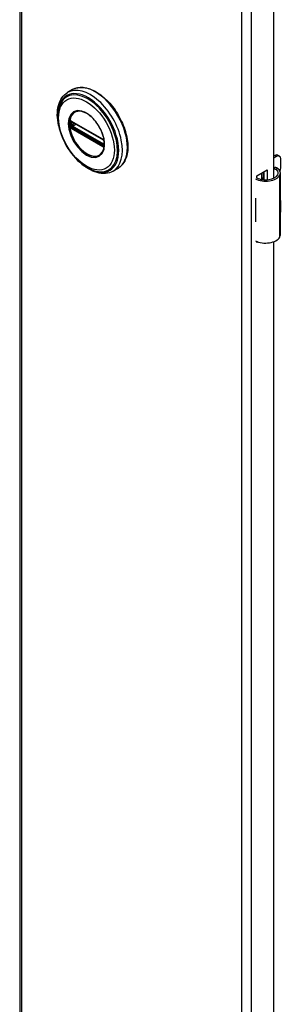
# Model space of a CAD drawing. Header units: inches. Extents: x 0 to 400, y -11 to 260.
# Tile 10 of 13: x 346.12 to 349.52, y 159.48 to 172.27. Entities that reach past the tile are written whole.
import ezdxf

# ---------------------------------------------------------------- set-up
doc = ezdxf.new("R2010")
doc.units = ezdxf.units.IN
doc.header["$LTSCALE"] = 24.014056
doc.header["$MEASUREMENT"] = 0
doc.layers.add('Visible Edges(ANSI)', color=7, linetype='Continuous', lineweight=25)
doc.layers.add('Visible Tangent Edges(ANSI)', color=7, linetype='Continuous', lineweight=25)

msp = doc.modelspace()

# ---------------------------------------------------------------- linework, layer by layer
at = {"layer": 'Visible Edges(ANSI)'}
for p, q in [((346.121, 197.687), (346.121, 99.707)), ((349.422, 192.148), (349.422, 170.213)), ((346.808, 171.364), (346.744, 171.327)), ((346.794, 170.95), (346.789, 170.953)), ((346.794, 170.95), (347.202, 170.715)), ((347.209, 170.707), (346.801, 170.943)), ((347.207, 170.712), (347.202, 170.715)), ((347.218, 170.699), (347.219, 170.697)), ((347.218, 170.654), (347.218, 170.692)), ((347.219, 170.697), (347.22, 170.695)), ((347.221, 170.681), (347.221, 170.644)), ((347.221, 170.644), (347.221, 170.638)), ((349.422, 170.499), (349.438, 170.508)), ((349.459, 170.496), (349.422, 170.475)), ((349.477, 170.511), (349.498, 170.499)), ((349.514, 170.343), (349.514, 170.463)), ((347.399, 170.341), (347.335, 170.304)), ((349.203, 170.245), (349.338, 170.323)), ((349.267, 170.196), (349.267, 170.282)), ((349.287, 170.293), (349.287, 170.193)), ((349.299, 170.192), (349.299, 170.3)), ((349.338, 170.323), (349.338, 170.192)), ((349.512, 169.477), (349.512, 170.281)), ((349.203, 170.213), (349.203, 170.245)), ((349.267, 170.212), (349.287, 170.223)), ((349.287, 170.199), (349.278, 170.194)), ((349.188, 169.953), (349.188, 169.922)), ((349.514, 169.788), (349.514, 169.909)), ((349.188, 169.679), (349.188, 169.648)), ((349.203, 169.378), (349.203, 169.392)), ((349.218, 169.386), (349.203, 169.378)), ((349.422, 169.388), (349.422, 147.453))]:
    msp.add_line(p, q, dxfattribs=at)
at = {"layer": 'Visible Edges(ANSI)', "flags": 128}
for points in [[(346.626, 170.898), (346.62, 170.933), (346.615, 170.967), (346.612, 171.001), (346.61, 171.034), (346.611, 171.066), (346.613, 171.097), (346.618, 171.127), (346.624, 171.156), (346.632, 171.183), (346.642, 171.209), (346.654, 171.234), (346.668, 171.257), (346.685, 171.277), (346.703, 171.296), (346.723, 171.313), (346.744, 171.327)], [(346.808, 171.364), (346.824, 171.372), (346.84, 171.379), (346.858, 171.385), (346.875, 171.389), (346.894, 171.392), (346.912, 171.393), (346.931, 171.393), (346.951, 171.392), (346.971, 171.389), (346.991, 171.385), (347.011, 171.38), (347.031, 171.374), (347.052, 171.366), (347.072, 171.357), (347.093, 171.347), (347.113, 171.336), (347.134, 171.323), (347.154, 171.31), (347.174, 171.295), (347.194, 171.28), (347.214, 171.263), (347.234, 171.245), (347.253, 171.227), (347.272, 171.208), (347.291, 171.187), (347.309, 171.166), (347.326, 171.145), (347.343, 171.122), (347.36, 171.099), (347.376, 171.076), (347.391, 171.052), (347.406, 171.027), (347.42, 171.002), (347.433, 170.977), (347.445, 170.951), (347.457, 170.926), (347.468, 170.9), (347.478, 170.874), (347.487, 170.847), (347.495, 170.821), (347.502, 170.795), (347.509, 170.769), (347.514, 170.744), (347.519, 170.718), (347.522, 170.693), (347.525, 170.668), (347.526, 170.644), (347.527, 170.62), (347.526, 170.596), (347.525, 170.573), (347.522, 170.551), (347.519, 170.529), (347.514, 170.509), (347.508, 170.488), (347.502, 170.469), (347.494, 170.451), (347.486, 170.433), (347.476, 170.417), (347.465, 170.401), (347.454, 170.387), (347.441, 170.374), (347.428, 170.362), (347.414, 170.351), (347.399, 170.341)], [(346.654, 171.188), (346.647, 171.174), (346.641, 171.161), (346.636, 171.146), (346.631, 171.132), (346.624, 171.101), (346.619, 171.07), (346.616, 171.036), (346.615, 171.002), (346.617, 170.967), (346.621, 170.931), (346.627, 170.894), (346.636, 170.857), (346.646, 170.819), (346.659, 170.782), (346.673, 170.744), (346.689, 170.707), (346.707, 170.671), (346.727, 170.635), (346.748, 170.6), (346.771, 170.566), (346.794, 170.534), (346.82, 170.503), (346.846, 170.473), (346.873, 170.445), (346.901, 170.42), (346.93, 170.396), (346.959, 170.374), (346.989, 170.355), (347.019, 170.338), (347.049, 170.324), (347.079, 170.313), (347.109, 170.304), (347.124, 170.301), (347.139, 170.298), (347.154, 170.297), (347.169, 170.296)], [(347.192, 170.541), (347.2, 170.554), (347.207, 170.57), (347.213, 170.586), (347.218, 170.605), (347.221, 170.624), (347.222, 170.645), (347.222, 170.667), (347.22, 170.689), (347.217, 170.713), (347.213, 170.737), (347.206, 170.761), (347.199, 170.786), (347.19, 170.81), (347.179, 170.835), (347.167, 170.859), (347.155, 170.882), (347.141, 170.905), (347.125, 170.927), (347.11, 170.949), (347.093, 170.969), (347.075, 170.988), (347.058, 171.005), (347.039, 171.021), (347.021, 171.036), (347.002, 171.048), (346.983, 171.059), (346.964, 171.069), (346.946, 171.076), (346.928, 171.081), (346.91, 171.084), (346.893, 171.086), (346.877, 171.085)], [(346.789, 170.953), (346.787, 170.954), (346.786, 170.954)], [(346.801, 170.943), (346.8, 170.943), (346.8, 170.943)], [(347.207, 170.712), (347.211, 170.709), (347.214, 170.706)], [(347.218, 170.692), (347.218, 170.695), (347.215, 170.7), (347.212, 170.705), (347.209, 170.707)], [(347.214, 170.706), (347.216, 170.703), (347.218, 170.699)], [(347.218, 170.653), (347.218, 170.653), (347.218, 170.654)], [(347.221, 170.638), (347.221, 170.636), (347.221, 170.635)], [(347.335, 170.304), (347.312, 170.293), (347.287, 170.284), (347.262, 170.278), (347.236, 170.274), (347.209, 170.273), (347.182, 170.275), (347.154, 170.279), (347.126, 170.286), (347.098, 170.295), (347.07, 170.306), (347.042, 170.32), (347.014, 170.335), (346.986, 170.353), (346.958, 170.372), (346.931, 170.394), (346.905, 170.417)], [(349.47, 170.343), (349.468, 170.344), (349.466, 170.345), (349.464, 170.346), (349.462, 170.347), (349.46, 170.347), (349.458, 170.348), (349.456, 170.349), (349.454, 170.349), (349.452, 170.35), (349.45, 170.35), (349.448, 170.35), (349.446, 170.35), (349.444, 170.35), (349.442, 170.35), (349.439, 170.35), (349.437, 170.349), (349.435, 170.349), (349.433, 170.349), (349.431, 170.348), (349.43, 170.347), (349.428, 170.346), (349.426, 170.345), (349.424, 170.345), (349.422, 170.343)], [(349.422, 170.332), (349.424, 170.332), (349.426, 170.333), (349.427, 170.333), (349.429, 170.333), (349.43, 170.333), (349.432, 170.333), (349.433, 170.334), (349.435, 170.333), (349.436, 170.333), (349.438, 170.333), (349.439, 170.333), (349.441, 170.333), (349.442, 170.332), (349.444, 170.332), (349.445, 170.331), (349.447, 170.331), (349.448, 170.33), (349.45, 170.33), (349.451, 170.329), (349.453, 170.328), (349.454, 170.327), (349.455, 170.326), (349.457, 170.325), (349.458, 170.324)]]:
    msp.add_lwpolyline(points, dxfattribs=at)
at = {"layer": 'Visible Edges(ANSI)'}
for centre, major_axis, start_param, end_param in [((349.438, 170.443), (0.0394, 0.0682), 0, 0.785398), ((349.459, 170.431), (0.0394, 0.0682), 5.497787, 7.068583), ((349.317, 170.288), (0.167, 0), 3.964134, 5.96475), ((349.354, 170.281), (0.128, 0), 5.96475, 6.909947), ((349.354, 170.281), (0.157, 0), 5.96475, 7.032103), ((349.459, 170.311), (-0.0394, -0.0682), 1.811012, 2.356194), ((349.317, 170.288), (0.197, 0), 3.983372, 5.96475), ((349.317, 170.039), (0.197, 0), 3.983372, 3.995195), ((349.248, 169.962), (-0.0917, 0), 0.828235, 0.853602), ((349.459, 169.877), (-0.0394, -0.0682), 2.356194, 2.65865), ((349.459, 169.756), (-0.0394, -0.0682), 2.053739, 2.356194), ((349.248, 169.719), (0.0917, 0), 3.969828, 3.995195), ((349.317, 169.734), (-0.197, 0), 0.841779, 0.853602), ((349.317, 169.484), (0.197, 0), 3.983372, 5.96475), ((349.354, 169.477), (0.157, 0), 5.96475, 6.283185)]:
    msp.add_ellipse(centre, major_axis=major_axis, ratio=0.57735, start_param=start_param, end_param=end_param, dxfattribs=at)
at = {"layer": 'Visible Tangent Edges(ANSI)'}
for p, q in [((346.146, 197.652), (346.146, 99.672)), ((349.008, 98.019), (349.008, 195.999)), ((349.13, 195.999), (349.13, 98.019)), ((346.777, 170.94), (346.777, 170.945)), ((346.777, 170.896), (346.777, 170.902)), ((346.786, 170.901), (346.786, 170.939)), ((347.2, 170.719), (346.792, 170.955)), ((346.799, 170.946), (347.207, 170.711)), ((346.799, 170.939), (346.804, 170.941)), ((346.799, 170.902), (346.799, 170.939)), ((346.835, 170.923), (346.799, 170.902)), ((346.806, 170.89), (346.849, 170.915)), ((346.796, 170.871), (346.791, 170.874)), ((346.792, 170.862), (347.2, 170.626)), ((347.204, 170.636), (346.796, 170.871)), ((347.207, 170.643), (346.799, 170.879)), ((347.214, 170.654), (346.806, 170.89)), ((347.218, 170.657), (347.214, 170.654)), ((347.22, 170.688), (347.22, 170.651)), ((347.209, 170.633), (347.204, 170.636)), ((347.221, 170.626), (347.221, 170.627)), ((349.438, 170.508), (349.459, 170.496)), ((349.458, 170.324), (349.47, 170.343)), ((349.504, 169.449), (349.504, 170.252)), ((349.188, 169.922), (349.188, 169.679))]:
    msp.add_line(p, q, dxfattribs=at)
at = {"layer": 'Visible Tangent Edges(ANSI)', "flags": 128}
for points in [[(346.753, 170.923), (346.761, 170.848), (346.785, 170.768), (346.822, 170.69), (346.871, 170.619), (346.928, 170.559), (346.989, 170.514), (347.05, 170.488), (347.107, 170.483), (347.156, 170.498), (347.194, 170.533), (347.217, 170.585), (347.225, 170.651), (347.217, 170.726), (347.194, 170.805), (347.156, 170.883), (347.107, 170.955), (347.05, 171.015), (346.989, 171.059), (346.928, 171.085), (346.871, 171.091), (346.822, 171.076), (346.785, 171.041), (346.761, 170.989), (346.753, 170.923)], [(346.764, 170.922), (346.765, 170.933), (346.765, 170.944), (346.766, 170.955), (346.768, 170.965), (346.77, 170.975), (346.772, 170.985), (346.775, 170.995), (346.778, 171.004), (346.782, 171.012), (346.785, 171.021), (346.79, 171.028), (346.795, 171.036), (346.8, 171.043), (346.805, 171.049), (346.811, 171.055), (346.817, 171.06), (346.824, 171.065), (346.83, 171.07), (346.838, 171.074), (346.845, 171.077), (346.853, 171.08), (346.861, 171.082), (346.869, 171.084), (346.877, 171.085)], [(347.191, 170.541), (347.178, 170.525), (347.162, 170.512), (347.144, 170.502), (347.124, 170.496), (347.103, 170.493), (347.08, 170.494), (347.057, 170.498), (347.032, 170.506), (347.007, 170.517), (346.983, 170.531), (346.958, 170.549), (346.933, 170.569), (346.91, 170.591), (346.887, 170.617), (346.866, 170.644), (346.846, 170.672), (346.828, 170.703), (346.811, 170.734), (346.797, 170.766), (346.786, 170.798), (346.777, 170.83), (346.77, 170.862), (346.766, 170.892), (346.764, 170.922)], [(346.77, 170.94), (346.77, 170.938), (346.769, 170.937), (346.769, 170.935), (346.769, 170.934), (346.769, 170.932), (346.769, 170.931), (346.769, 170.929), (346.769, 170.928), (346.769, 170.926), (346.769, 170.925), (346.769, 170.923), (346.769, 170.922), (346.769, 170.92), (346.769, 170.919), (346.769, 170.917), (346.769, 170.915), (346.769, 170.914), (346.769, 170.912), (346.769, 170.911), (346.769, 170.909), (346.769, 170.908), (346.769, 170.906), (346.77, 170.905), (346.77, 170.903)], [(346.772, 170.956), (346.771, 170.955), (346.771, 170.955), (346.771, 170.955), (346.771, 170.954), (346.771, 170.954), (346.771, 170.953), (346.771, 170.953), (346.771, 170.953), (346.771, 170.952), (346.771, 170.952), (346.77, 170.951), (346.77, 170.951), (346.77, 170.95), (346.77, 170.95), (346.77, 170.95), (346.77, 170.949), (346.77, 170.949), (346.77, 170.948), (346.77, 170.948), (346.77, 170.947), (346.77, 170.947), (346.77, 170.946), (346.77, 170.946), (346.77, 170.946)], [(346.77, 170.946), (346.77, 170.945), (346.77, 170.945), (346.77, 170.945), (346.77, 170.945), (346.77, 170.944), (346.77, 170.944), (346.77, 170.944), (346.77, 170.944), (346.77, 170.943), (346.77, 170.943), (346.77, 170.943), (346.77, 170.943), (346.77, 170.943), (346.77, 170.942), (346.77, 170.942), (346.77, 170.942), (346.77, 170.942), (346.77, 170.941), (346.77, 170.941), (346.77, 170.941), (346.77, 170.941), (346.77, 170.94), (346.77, 170.94), (346.77, 170.94)], [(346.77, 170.903), (346.77, 170.903), (346.77, 170.902), (346.77, 170.902), (346.77, 170.902), (346.77, 170.902), (346.77, 170.901), (346.77, 170.901), (346.77, 170.901), (346.77, 170.901), (346.77, 170.9), (346.77, 170.9), (346.77, 170.9), (346.77, 170.9), (346.77, 170.899), (346.77, 170.899), (346.77, 170.899), (346.77, 170.899), (346.77, 170.898), (346.77, 170.898), (346.77, 170.898), (346.77, 170.898), (346.77, 170.897), (346.77, 170.897), (346.77, 170.897)], [(346.77, 170.897), (346.77, 170.896), (346.77, 170.896), (346.77, 170.895), (346.77, 170.895), (346.77, 170.894), (346.77, 170.894), (346.77, 170.893), (346.77, 170.893), (346.77, 170.892), (346.77, 170.892), (346.77, 170.891), (346.77, 170.891), (346.77, 170.89), (346.771, 170.89), (346.771, 170.889), (346.771, 170.889), (346.771, 170.888), (346.771, 170.888), (346.771, 170.887), (346.771, 170.887), (346.771, 170.887), (346.771, 170.886), (346.771, 170.886), (346.772, 170.885)], [(346.778, 170.96), (346.777, 170.96), (346.777, 170.96), (346.777, 170.96), (346.777, 170.96), (346.776, 170.96), (346.776, 170.96), (346.776, 170.96), (346.776, 170.96), (346.775, 170.96), (346.775, 170.96), (346.775, 170.96), (346.775, 170.96), (346.775, 170.96), (346.774, 170.959), (346.774, 170.959), (346.774, 170.959), (346.774, 170.959), (346.774, 170.959), (346.773, 170.959), (346.773, 170.959), (346.773, 170.959), (346.773, 170.958), (346.773, 170.958), (346.772, 170.958)], [(346.772, 170.958), (346.772, 170.958), (346.772, 170.958), (346.772, 170.958), (346.772, 170.958), (346.772, 170.958), (346.772, 170.958), (346.772, 170.957), (346.772, 170.957), (346.772, 170.957), (346.772, 170.957), (346.772, 170.957), (346.772, 170.957), (346.772, 170.957), (346.772, 170.957), (346.772, 170.957), (346.772, 170.957), (346.772, 170.956), (346.772, 170.956), (346.772, 170.956), (346.772, 170.956), (346.772, 170.956), (346.772, 170.956), (346.772, 170.956), (346.772, 170.956)], [(346.777, 170.945), (346.777, 170.946), (346.777, 170.946), (346.777, 170.946), (346.777, 170.947), (346.777, 170.947), (346.777, 170.947), (346.777, 170.948), (346.777, 170.948), (346.778, 170.948), (346.778, 170.948), (346.778, 170.949), (346.778, 170.949), (346.778, 170.949), (346.778, 170.949), (346.778, 170.95), (346.778, 170.95), (346.778, 170.95), (346.778, 170.95), (346.779, 170.951), (346.779, 170.951), (346.779, 170.951), (346.779, 170.951), (346.779, 170.952), (346.779, 170.952)], [(346.777, 170.902), (346.777, 170.904), (346.777, 170.905), (346.777, 170.907), (346.777, 170.909), (346.778, 170.91), (346.778, 170.912), (346.778, 170.913), (346.778, 170.915), (346.778, 170.916), (346.778, 170.918), (346.778, 170.919), (346.778, 170.921), (346.778, 170.922), (346.778, 170.924), (346.778, 170.926), (346.778, 170.927), (346.778, 170.929), (346.778, 170.93), (346.778, 170.932), (346.777, 170.933), (346.777, 170.935), (346.777, 170.936), (346.777, 170.938), (346.777, 170.94)], [(346.779, 170.888), (346.779, 170.888), (346.779, 170.889), (346.779, 170.889), (346.779, 170.889), (346.779, 170.89), (346.778, 170.89), (346.778, 170.89), (346.778, 170.891), (346.778, 170.891), (346.778, 170.892), (346.778, 170.892), (346.778, 170.892), (346.778, 170.893), (346.778, 170.893), (346.778, 170.893), (346.778, 170.894), (346.777, 170.894), (346.777, 170.894), (346.777, 170.895), (346.777, 170.895), (346.777, 170.895), (346.777, 170.896), (346.777, 170.896), (346.777, 170.896)], [(346.787, 170.958), (346.787, 170.958), (346.786, 170.958), (346.786, 170.958), (346.785, 170.959), (346.785, 170.959), (346.785, 170.959), (346.784, 170.959), (346.784, 170.959), (346.783, 170.959), (346.783, 170.96), (346.783, 170.96), (346.782, 170.96), (346.782, 170.96), (346.781, 170.96), (346.781, 170.96), (346.781, 170.96), (346.78, 170.96), (346.78, 170.96), (346.779, 170.96), (346.779, 170.96), (346.779, 170.96), (346.778, 170.96), (346.778, 170.96), (346.778, 170.96)], [(346.779, 170.952), (346.779, 170.952), (346.779, 170.952), (346.779, 170.952), (346.78, 170.952), (346.78, 170.952), (346.78, 170.952), (346.78, 170.952), (346.78, 170.952), (346.78, 170.952), (346.78, 170.952), (346.78, 170.952), (346.78, 170.952), (346.78, 170.953), (346.78, 170.953), (346.78, 170.953), (346.78, 170.953), (346.78, 170.953), (346.78, 170.953), (346.78, 170.953), (346.78, 170.953), (346.78, 170.953), (346.78, 170.953), (346.781, 170.953), (346.781, 170.953)], [(346.781, 170.953), (346.781, 170.953), (346.781, 170.953), (346.781, 170.953), (346.781, 170.953), (346.781, 170.954), (346.781, 170.954), (346.782, 170.954), (346.782, 170.954), (346.782, 170.954), (346.782, 170.954), (346.782, 170.954), (346.782, 170.954), (346.782, 170.954), (346.783, 170.954), (346.783, 170.954), (346.783, 170.954), (346.783, 170.954), (346.783, 170.954), (346.783, 170.954), (346.783, 170.954), (346.784, 170.954), (346.784, 170.954), (346.784, 170.954), (346.784, 170.955)], [(346.784, 170.955), (346.784, 170.955), (346.784, 170.955), (346.784, 170.955), (346.784, 170.955), (346.785, 170.955), (346.785, 170.955), (346.785, 170.955), (346.785, 170.955), (346.785, 170.955), (346.785, 170.955), (346.785, 170.955), (346.785, 170.955), (346.785, 170.955), (346.785, 170.955), (346.785, 170.955), (346.785, 170.955), (346.785, 170.955), (346.786, 170.955), (346.786, 170.954), (346.786, 170.954), (346.786, 170.954), (346.786, 170.954), (346.786, 170.954), (346.786, 170.954)], [(346.786, 170.939), (346.786, 170.939), (346.786, 170.939), (346.786, 170.939), (346.786, 170.94), (346.786, 170.94), (346.786, 170.94), (346.786, 170.94), (346.786, 170.941), (346.786, 170.941), (346.786, 170.941), (346.786, 170.941), (346.786, 170.942), (346.786, 170.942), (346.786, 170.942), (346.786, 170.942), (346.786, 170.943), (346.787, 170.943), (346.787, 170.943), (346.787, 170.943), (346.787, 170.943), (346.787, 170.944), (346.787, 170.944), (346.787, 170.944), (346.787, 170.944)], [(346.787, 170.895), (346.787, 170.895), (346.787, 170.896), (346.787, 170.896), (346.787, 170.896), (346.787, 170.896), (346.787, 170.897), (346.787, 170.897), (346.786, 170.897), (346.786, 170.897), (346.786, 170.898), (346.786, 170.898), (346.786, 170.898), (346.786, 170.899), (346.786, 170.899), (346.786, 170.899), (346.786, 170.899), (346.786, 170.9), (346.786, 170.9), (346.786, 170.9), (346.786, 170.9), (346.786, 170.901), (346.786, 170.901), (346.786, 170.901), (346.786, 170.901)], [(346.792, 170.955), (346.792, 170.955), (346.792, 170.955), (346.792, 170.955), (346.791, 170.955), (346.791, 170.956), (346.791, 170.956), (346.791, 170.956), (346.79, 170.956), (346.79, 170.956), (346.79, 170.956), (346.79, 170.956), (346.79, 170.956), (346.789, 170.957), (346.789, 170.957), (346.789, 170.957), (346.789, 170.957), (346.788, 170.957), (346.788, 170.957), (346.788, 170.957), (346.788, 170.957), (346.788, 170.957), (346.787, 170.958), (346.787, 170.958), (346.787, 170.958)], [(346.787, 170.944), (346.787, 170.944), (346.787, 170.945), (346.787, 170.945), (346.787, 170.945), (346.787, 170.945), (346.787, 170.945), (346.787, 170.945), (346.787, 170.945), (346.787, 170.946), (346.787, 170.946), (346.787, 170.946), (346.787, 170.946), (346.787, 170.946), (346.787, 170.946), (346.787, 170.946), (346.787, 170.946), (346.788, 170.947), (346.788, 170.947), (346.788, 170.947), (346.788, 170.947), (346.788, 170.947), (346.788, 170.947), (346.788, 170.947), (346.788, 170.947)], [(346.791, 170.949), (346.791, 170.949), (346.791, 170.949), (346.791, 170.949), (346.791, 170.949), (346.791, 170.949), (346.791, 170.949), (346.792, 170.949), (346.792, 170.949), (346.792, 170.949), (346.792, 170.949), (346.792, 170.949), (346.792, 170.949), (346.792, 170.949), (346.793, 170.949), (346.793, 170.949), (346.793, 170.949), (346.793, 170.949), (346.793, 170.949), (346.793, 170.949), (346.793, 170.949), (346.794, 170.949), (346.794, 170.949), (346.794, 170.949), (346.794, 170.948)], [(346.794, 170.948), (346.794, 170.948), (346.794, 170.948), (346.795, 170.948), (346.795, 170.948), (346.795, 170.948), (346.795, 170.948), (346.795, 170.948), (346.796, 170.948), (346.796, 170.948), (346.796, 170.948), (346.796, 170.948), (346.796, 170.947), (346.797, 170.947), (346.797, 170.947), (346.797, 170.947), (346.797, 170.947), (346.798, 170.947), (346.798, 170.947), (346.798, 170.947), (346.798, 170.947), (346.799, 170.946), (346.799, 170.946), (346.799, 170.946), (346.799, 170.946)], [(346.772, 170.885), (346.772, 170.885), (346.772, 170.885), (346.772, 170.885), (346.772, 170.884), (346.772, 170.884), (346.772, 170.884), (346.772, 170.884), (346.772, 170.884), (346.772, 170.884), (346.772, 170.884), (346.772, 170.883), (346.772, 170.883), (346.772, 170.883), (346.772, 170.883), (346.772, 170.883), (346.772, 170.883), (346.772, 170.883), (346.772, 170.882), (346.772, 170.882), (346.772, 170.882), (346.772, 170.882), (346.772, 170.882), (346.772, 170.882), (346.772, 170.882)], [(346.772, 170.882), (346.773, 170.881), (346.773, 170.881), (346.773, 170.881), (346.773, 170.88), (346.773, 170.88), (346.774, 170.879), (346.774, 170.879), (346.774, 170.879), (346.774, 170.878), (346.774, 170.878), (346.775, 170.878), (346.775, 170.877), (346.775, 170.877), (346.775, 170.877), (346.775, 170.876), (346.776, 170.876), (346.776, 170.876), (346.776, 170.875), (346.776, 170.875), (346.777, 170.875), (346.777, 170.874), (346.777, 170.874), (346.777, 170.874), (346.778, 170.874)], [(346.778, 170.874), (346.778, 170.873), (346.778, 170.873), (346.779, 170.872), (346.779, 170.872), (346.779, 170.871), (346.78, 170.871), (346.78, 170.871), (346.781, 170.87), (346.781, 170.87), (346.781, 170.869), (346.782, 170.869), (346.782, 170.869), (346.783, 170.868), (346.783, 170.868), (346.783, 170.868), (346.784, 170.867), (346.784, 170.867), (346.785, 170.867), (346.785, 170.866), (346.785, 170.866), (346.786, 170.866), (346.786, 170.866), (346.787, 170.865), (346.787, 170.865)], [(346.781, 170.885), (346.781, 170.885), (346.78, 170.886), (346.78, 170.886), (346.78, 170.886), (346.78, 170.886), (346.78, 170.886), (346.78, 170.886), (346.78, 170.886), (346.78, 170.886), (346.78, 170.886), (346.78, 170.887), (346.78, 170.887), (346.78, 170.887), (346.78, 170.887), (346.78, 170.887), (346.78, 170.887), (346.78, 170.887), (346.78, 170.887), (346.78, 170.887), (346.78, 170.888), (346.779, 170.888), (346.779, 170.888), (346.779, 170.888), (346.779, 170.888)], [(346.784, 170.88), (346.784, 170.88), (346.784, 170.88), (346.784, 170.88), (346.783, 170.881), (346.783, 170.881), (346.783, 170.881), (346.783, 170.881), (346.783, 170.882), (346.783, 170.882), (346.783, 170.882), (346.782, 170.882), (346.782, 170.882), (346.782, 170.883), (346.782, 170.883), (346.782, 170.883), (346.782, 170.883), (346.782, 170.884), (346.781, 170.884), (346.781, 170.884), (346.781, 170.884), (346.781, 170.885), (346.781, 170.885), (346.781, 170.885), (346.781, 170.885)], [(346.791, 170.874), (346.79, 170.874), (346.79, 170.874), (346.79, 170.875), (346.789, 170.875), (346.789, 170.875), (346.789, 170.875), (346.789, 170.875), (346.788, 170.876), (346.788, 170.876), (346.788, 170.876), (346.787, 170.876), (346.787, 170.877), (346.787, 170.877), (346.787, 170.877), (346.786, 170.877), (346.786, 170.878), (346.786, 170.878), (346.786, 170.878), (346.785, 170.878), (346.785, 170.879), (346.785, 170.879), (346.785, 170.879), (346.784, 170.88), (346.784, 170.88)], [(346.788, 170.89), (346.788, 170.891), (346.788, 170.891), (346.788, 170.891), (346.788, 170.891), (346.788, 170.891), (346.788, 170.892), (346.788, 170.892), (346.787, 170.892), (346.787, 170.892), (346.787, 170.892), (346.787, 170.893), (346.787, 170.893), (346.787, 170.893), (346.787, 170.893), (346.787, 170.893), (346.787, 170.894), (346.787, 170.894), (346.787, 170.894), (346.787, 170.894), (346.787, 170.894), (346.787, 170.895), (346.787, 170.895), (346.787, 170.895), (346.787, 170.895)], [(346.787, 170.865), (346.787, 170.865), (346.787, 170.865), (346.788, 170.865), (346.788, 170.865), (346.788, 170.864), (346.788, 170.864), (346.788, 170.864), (346.789, 170.864), (346.789, 170.864), (346.789, 170.864), (346.789, 170.864), (346.79, 170.864), (346.79, 170.863), (346.79, 170.863), (346.79, 170.863), (346.79, 170.863), (346.791, 170.863), (346.791, 170.863), (346.791, 170.863), (346.791, 170.863), (346.792, 170.862), (346.792, 170.862), (346.792, 170.862), (346.792, 170.862)], [(346.794, 170.883), (346.794, 170.883), (346.794, 170.883), (346.794, 170.883), (346.793, 170.883), (346.793, 170.883), (346.793, 170.883), (346.793, 170.883), (346.793, 170.884), (346.793, 170.884), (346.793, 170.884), (346.792, 170.884), (346.792, 170.884), (346.792, 170.884), (346.792, 170.884), (346.792, 170.885), (346.792, 170.885), (346.792, 170.885), (346.791, 170.885), (346.791, 170.885), (346.791, 170.885), (346.791, 170.886), (346.791, 170.886), (346.791, 170.886), (346.791, 170.886)], [(346.799, 170.879), (346.799, 170.879), (346.799, 170.879), (346.799, 170.879), (346.798, 170.88), (346.798, 170.88), (346.798, 170.88), (346.798, 170.88), (346.797, 170.88), (346.797, 170.88), (346.797, 170.88), (346.797, 170.881), (346.796, 170.881), (346.796, 170.881), (346.796, 170.881), (346.796, 170.881), (346.796, 170.881), (346.795, 170.881), (346.795, 170.882), (346.795, 170.882), (346.795, 170.882), (346.795, 170.882), (346.794, 170.882), (346.794, 170.882), (346.794, 170.883)], [(347.205, 170.716), (347.205, 170.716), (347.205, 170.717), (347.205, 170.717), (347.205, 170.717), (347.204, 170.717), (347.204, 170.717), (347.204, 170.717), (347.204, 170.717), (347.203, 170.717), (347.203, 170.718), (347.203, 170.718), (347.203, 170.718), (347.203, 170.718), (347.202, 170.718), (347.202, 170.718), (347.202, 170.718), (347.202, 170.718), (347.202, 170.719), (347.201, 170.719), (347.201, 170.719), (347.201, 170.719), (347.201, 170.719), (347.2, 170.719), (347.2, 170.719)], [(347.215, 170.708), (347.214, 170.708), (347.214, 170.709), (347.214, 170.709), (347.213, 170.71), (347.213, 170.71), (347.213, 170.71), (347.212, 170.711), (347.212, 170.711), (347.211, 170.712), (347.211, 170.712), (347.211, 170.712), (347.21, 170.713), (347.21, 170.713), (347.209, 170.713), (347.209, 170.714), (347.209, 170.714), (347.208, 170.714), (347.208, 170.715), (347.207, 170.715), (347.207, 170.715), (347.207, 170.716), (347.206, 170.716), (347.206, 170.716), (347.205, 170.716)], [(347.207, 170.711), (347.207, 170.71), (347.208, 170.71), (347.208, 170.71), (347.208, 170.71), (347.208, 170.71), (347.209, 170.71), (347.209, 170.71), (347.209, 170.709), (347.209, 170.709), (347.209, 170.709), (347.21, 170.709), (347.21, 170.709), (347.21, 170.709), (347.21, 170.708), (347.211, 170.708), (347.211, 170.708), (347.211, 170.708), (347.211, 170.708), (347.211, 170.708), (347.212, 170.708), (347.212, 170.707), (347.212, 170.707), (347.212, 170.707), (347.212, 170.707)], [(347.212, 170.641), (347.212, 170.641), (347.212, 170.641), (347.212, 170.641), (347.212, 170.641), (347.211, 170.641), (347.211, 170.641), (347.211, 170.642), (347.211, 170.642), (347.211, 170.642), (347.21, 170.642), (347.21, 170.642), (347.21, 170.642), (347.21, 170.642), (347.209, 170.642), (347.209, 170.642), (347.209, 170.642), (347.209, 170.643), (347.209, 170.643), (347.208, 170.643), (347.208, 170.643), (347.208, 170.643), (347.208, 170.643), (347.207, 170.643), (347.207, 170.643)], [(347.212, 170.707), (347.213, 170.707), (347.213, 170.707), (347.213, 170.707), (347.213, 170.706), (347.213, 170.706), (347.213, 170.706), (347.213, 170.706), (347.214, 170.706), (347.214, 170.706), (347.214, 170.706), (347.214, 170.705), (347.214, 170.705), (347.214, 170.705), (347.214, 170.705), (347.214, 170.705), (347.215, 170.705), (347.215, 170.705), (347.215, 170.704), (347.215, 170.704), (347.215, 170.704), (347.215, 170.704), (347.215, 170.704), (347.216, 170.704), (347.216, 170.703)], [(347.216, 170.641), (347.216, 170.641), (347.215, 170.641), (347.215, 170.641), (347.215, 170.641), (347.215, 170.641), (347.215, 170.641), (347.215, 170.641), (347.215, 170.641), (347.214, 170.641), (347.214, 170.641), (347.214, 170.641), (347.214, 170.641), (347.214, 170.641), (347.214, 170.641), (347.214, 170.641), (347.214, 170.641), (347.213, 170.641), (347.213, 170.641), (347.213, 170.641), (347.213, 170.641), (347.213, 170.641), (347.213, 170.641), (347.213, 170.641), (347.212, 170.641)], [(347.219, 170.702), (347.219, 170.702), (347.219, 170.702), (347.219, 170.702), (347.218, 170.703), (347.218, 170.703), (347.218, 170.703), (347.218, 170.704), (347.218, 170.704), (347.218, 170.704), (347.217, 170.704), (347.217, 170.705), (347.217, 170.705), (347.217, 170.705), (347.217, 170.705), (347.216, 170.706), (347.216, 170.706), (347.216, 170.706), (347.216, 170.706), (347.216, 170.707), (347.216, 170.707), (347.215, 170.707), (347.215, 170.707), (347.215, 170.708), (347.215, 170.708)], [(347.218, 170.699), (347.218, 170.699), (347.218, 170.699), (347.218, 170.698), (347.219, 170.698), (347.219, 170.698), (347.219, 170.698), (347.219, 170.698), (347.219, 170.697), (347.219, 170.697), (347.219, 170.697), (347.219, 170.697), (347.219, 170.697), (347.219, 170.696), (347.219, 170.696), (347.219, 170.696), (347.219, 170.696), (347.219, 170.696), (347.219, 170.696), (347.219, 170.695), (347.219, 170.695), (347.219, 170.695), (347.22, 170.695), (347.22, 170.695), (347.22, 170.694)], [(347.22, 170.645), (347.22, 170.645), (347.22, 170.645), (347.219, 170.645), (347.219, 170.645), (347.219, 170.644), (347.219, 170.644), (347.219, 170.644), (347.219, 170.644), (347.219, 170.644), (347.219, 170.644), (347.219, 170.644), (347.219, 170.643), (347.219, 170.643), (347.219, 170.643), (347.219, 170.643), (347.219, 170.643), (347.219, 170.643), (347.219, 170.643), (347.219, 170.643), (347.219, 170.643), (347.218, 170.642), (347.218, 170.642), (347.218, 170.642), (347.218, 170.642)], [(347.22, 170.694), (347.22, 170.694), (347.22, 170.694), (347.22, 170.694), (347.22, 170.693), (347.22, 170.693), (347.22, 170.693), (347.22, 170.693), (347.22, 170.692), (347.22, 170.692), (347.22, 170.692), (347.22, 170.692), (347.22, 170.691), (347.22, 170.691), (347.22, 170.691), (347.22, 170.69), (347.22, 170.69), (347.22, 170.69), (347.22, 170.69), (347.22, 170.689), (347.22, 170.689), (347.22, 170.689), (347.22, 170.689), (347.22, 170.688), (347.22, 170.688)], [(347.22, 170.651), (347.22, 170.651), (347.22, 170.65), (347.22, 170.65), (347.22, 170.65), (347.22, 170.65), (347.22, 170.649), (347.22, 170.649), (347.22, 170.649), (347.22, 170.649), (347.22, 170.648), (347.22, 170.648), (347.22, 170.648), (347.22, 170.648), (347.22, 170.647), (347.22, 170.647), (347.22, 170.647), (347.22, 170.647), (347.22, 170.646), (347.22, 170.646), (347.22, 170.646), (347.22, 170.646), (347.22, 170.646), (347.22, 170.645), (347.22, 170.645)], [(347.2, 170.626), (347.2, 170.626), (347.201, 170.626), (347.201, 170.626), (347.201, 170.626), (347.201, 170.626), (347.202, 170.626), (347.202, 170.626), (347.202, 170.625), (347.202, 170.625), (347.202, 170.625), (347.203, 170.625), (347.203, 170.625), (347.203, 170.625), (347.203, 170.625), (347.203, 170.625), (347.204, 170.625), (347.204, 170.624), (347.204, 170.624), (347.204, 170.624), (347.205, 170.624), (347.205, 170.624), (347.205, 170.624), (347.205, 170.624), (347.205, 170.624)], [(347.205, 170.624), (347.206, 170.623), (347.206, 170.623), (347.207, 170.623), (347.207, 170.623), (347.207, 170.623), (347.208, 170.622), (347.208, 170.622), (347.209, 170.622), (347.209, 170.622), (347.209, 170.622), (347.21, 170.622), (347.21, 170.622), (347.211, 170.621), (347.211, 170.621), (347.211, 170.621), (347.212, 170.621), (347.212, 170.621), (347.213, 170.621), (347.213, 170.621), (347.213, 170.621), (347.214, 170.621), (347.214, 170.621), (347.214, 170.621), (347.215, 170.621)], [(347.215, 170.631), (347.215, 170.631), (347.215, 170.631), (347.214, 170.631), (347.214, 170.631), (347.214, 170.631), (347.214, 170.631), (347.213, 170.631), (347.213, 170.631), (347.213, 170.631), (347.213, 170.631), (347.212, 170.631), (347.212, 170.631), (347.212, 170.631), (347.212, 170.631), (347.211, 170.631), (347.211, 170.632), (347.211, 170.632), (347.21, 170.632), (347.21, 170.632), (347.21, 170.632), (347.21, 170.632), (347.209, 170.632), (347.209, 170.632), (347.209, 170.633)], [(347.219, 170.632), (347.219, 170.632), (347.219, 170.632), (347.218, 170.632), (347.218, 170.632), (347.218, 170.632), (347.218, 170.632), (347.218, 170.632), (347.218, 170.632), (347.218, 170.632), (347.217, 170.631), (347.217, 170.631), (347.217, 170.631), (347.217, 170.631), (347.217, 170.631), (347.217, 170.631), (347.217, 170.631), (347.216, 170.631), (347.216, 170.631), (347.216, 170.631), (347.216, 170.631), (347.216, 170.631), (347.216, 170.631), (347.215, 170.631), (347.215, 170.631)], [(347.215, 170.621), (347.215, 170.621), (347.215, 170.621), (347.215, 170.621), (347.216, 170.621), (347.216, 170.621), (347.216, 170.621), (347.216, 170.621), (347.217, 170.621), (347.217, 170.622), (347.217, 170.622), (347.217, 170.622), (347.218, 170.622), (347.218, 170.622), (347.218, 170.622), (347.218, 170.622), (347.218, 170.622), (347.219, 170.622), (347.219, 170.622), (347.219, 170.623), (347.219, 170.623), (347.219, 170.623), (347.22, 170.623), (347.22, 170.623), (347.22, 170.623)], [(347.22, 170.634), (347.22, 170.634), (347.22, 170.633), (347.22, 170.633), (347.22, 170.633), (347.22, 170.633), (347.22, 170.633), (347.22, 170.633), (347.22, 170.633), (347.22, 170.633), (347.219, 170.633), (347.219, 170.633), (347.219, 170.633), (347.219, 170.633), (347.219, 170.633), (347.219, 170.633), (347.219, 170.633), (347.219, 170.633), (347.219, 170.633), (347.219, 170.633), (347.219, 170.633), (347.219, 170.632), (347.219, 170.632), (347.219, 170.632), (347.219, 170.632)], [(347.221, 170.635), (347.221, 170.635), (347.221, 170.635), (347.221, 170.635), (347.221, 170.635), (347.221, 170.635), (347.22, 170.635), (347.22, 170.634), (347.22, 170.634), (347.22, 170.634), (347.22, 170.634), (347.22, 170.634), (347.22, 170.634), (347.22, 170.634), (347.22, 170.634), (347.22, 170.634), (347.22, 170.634), (347.22, 170.634), (347.22, 170.634), (347.22, 170.634), (347.22, 170.634), (347.22, 170.634), (347.22, 170.634), (347.22, 170.634), (347.22, 170.634)], [(347.22, 170.623), (347.22, 170.623), (347.22, 170.623), (347.22, 170.624), (347.22, 170.624), (347.22, 170.624), (347.22, 170.624), (347.22, 170.624), (347.22, 170.624), (347.22, 170.624), (347.22, 170.624), (347.22, 170.624), (347.22, 170.624), (347.22, 170.625), (347.22, 170.625), (347.22, 170.625), (347.22, 170.625), (347.221, 170.625), (347.221, 170.625), (347.221, 170.625), (347.221, 170.625), (347.221, 170.625), (347.221, 170.626), (347.221, 170.626), (347.221, 170.626)]]:
    msp.add_lwpolyline(points, dxfattribs=at)
at = {"layer": 'Visible Tangent Edges(ANSI)'}
for centre, major_axis, ratio, start_param, end_param in [((347.039, 170.816), (0.295, -0.511), 0.57735, 0, 3.141593), ((347.103, 170.853), (-0.295, 0.511), 0.57735, 3.141593, 6.283185), ((347.012, 170.8), (0.28, -0.486), 0.57735, 5.512873, 10.19509), ((347.005, 170.796), (-0.274, 0.475), 0.57735, 2.792236, 6.632542), ((346.996, 170.791), (-0.16, 0.277), 0.57735, 5.51254, 6.921441), ((346.76, 170.927), (0.00984, 0), 0.57735, 3.926991, 5.15795), ((346.774, 170.951), (-0.00984, -0.00028), 0.592785, 1.070895, 1.857451), ((346.774, 170.945), (-0.00984, -0.00028), 0.583154, 1.028186, 1.85601), ((346.774, 170.908), (-0.00984, 0.00028), 0.571197, 1.061423, 1.889248), ((346.774, 170.902), (-0.00984, 0.00027), 0.561395, 1.103568, 1.890123), ((346.779, 170.962), (-0.0063, 0.00756), 0.812452, 1.431128, 2.478325), ((346.778, 170.96), (-0.00759, 0.00627), 0.761659, 1.405548, 2.335576), ((346.78, 170.94), (0.00984, 0.00024), 0.59189, 0.834405, 1.860207), ((346.78, 170.934), (0.00984, 0), 0.57735, 0.926506, 1.872801), ((346.78, 170.897), (0.00984, 0), 0.57735, 0.926506, 1.872801), ((346.78, 170.891), (-0.00984, 0.00023), 0.562406, 4.003391, 5.029193), ((346.785, 170.964), (0.0009, -0.0098), 0.788974, 5.061556, 6.108754), ((346.781, 170.943), (0.00804, -0.00568), 0.788974, 1.221629, 2.276839), ((346.784, 170.945), (-0.0009, 0.0098), 0.788974, 5.061556, 6.108754), ((346.792, 170.943), (0.00984, 0), 0.57735, 4.068098, 5.462881), ((346.792, 170.906), (0.00984, 0), 0.57735, 4.068098, 5.462881), ((346.794, 170.962), (-0.00481, -0.00858), 0.585525, 5.490554, 6.283185), ((346.794, 170.94), (-0.00493, 0.00853), 0.576647, 6.023109, 6.543262), ((346.799, 170.931), (-0.0099, 0.0171), 0.576647, 6.154251, 6.412119), ((346.799, 170.959), (-0.00492, -0.00852), 0.57735, 5.497787, 6.283185), ((346.787, 170.944), (0.00473, 0.00863), 0.561339, 5.548417, 5.911565), ((346.792, 170.941), (0.00492, 0.00852), 0.57735, 5.638895, 5.895546), ((346.806, 170.951), (-0.00492, -0.00852), 0.57735, 5.638895, 6.283185), ((346.806, 170.935), (-0.00545, 0.00825), 0.573869, 0.076491, 0.750427), ((346.806, 170.898), (-0.00492, 0.00852), 0.619734, 0.786007, 2.355586), ((346.778, 170.889), (-0.00892, -0.00416), 0.217065, 0.742899, 1.672927), ((346.779, 170.886), (-0.00879, -0.00442), 0.081166, 0.617822, 1.66502), ((346.996, 170.791), (0.16, -0.277), 0.57735, 4.074133, 6.921441), ((346.785, 170.878), (-0.00768, -0.00616), 0.210205, 4.604254, 5.651452), ((346.781, 170.886), (-0.00917, -0.00357), 0.210205, 3.773326, 4.828536), ((346.784, 170.882), (0.00768, 0.00616), 0.210205, 4.604254, 5.651452), ((346.794, 170.869), (0.00503, 0.00846), 0.569058, 1.313332, 2.363224), ((346.794, 170.891), (-0.00492, 0.00852), 0.578054, 1.31072, 1.830873), ((346.799, 170.894), (0.0098, -0.017), 0.578054, 4.583455, 4.841323), ((346.787, 170.879), (0.00472, 0.00864), 0.562406, 4.434737, 5.421387), ((346.799, 170.866), (0.00492, 0.00852), 0.57735, 1.297558, 2.356194), ((346.792, 170.876), (0.00492, 0.00852), 0.57735, 4.43915, 5.35668), ((346.806, 170.882), (-0.00492, -0.00852), 0.57735, 3.961897, 5.35668), ((347.207, 170.723), (-0.00492, -0.00852), 0.57735, 5.497787, 6.283185), ((347.2, 170.641), (0.00492, 0.00852), 0.57735, 4.43915, 5.35668), ((347.212, 170.72), (-0.00503, -0.00846), 0.569058, 5.504817, 6.283185), ((347.2, 170.705), (-0.00492, -0.00852), 0.57735, 2.497302, 2.740956), ((347.214, 170.716), (-0.00492, -0.00852), 0.57735, 5.638895, 6.283185), ((347.214, 170.646), (-0.00492, -0.00852), 0.57735, 3.961897, 5.35668), ((347.205, 170.638), (-0.00512, -0.0084), 0.59189, 1.320537, 2.307187), ((347.205, 170.702), (-0.00511, -0.00841), 0.592956, 2.432371, 2.554191), ((347.222, 170.712), (-0.00768, -0.00616), 0.210205, 5.651452, 6.283185), ((347.214, 170.662), (0.00442, -0.00885), 0.573869, 5.532758, 6.206694), ((347.209, 170.637), (0.0009, -0.0098), 0.788974, 0.872766, 1.919963), ((347.209, 170.699), (-0.00768, -0.00616), 0.210205, 2.509859, 2.5284), ((347.212, 170.698), (0.00492, -0.00852), 0.578054, 1.31072, 1.830873), ((347.207, 170.696), (-0.0098, 0.017), 0.578054, 4.583455, 4.841323), ((347.212, 170.65), (0.00493, -0.00853), 0.576647, 6.023109, 6.543262), ((347.207, 170.658), (0.0099, -0.0171), 0.576647, 6.154251, 6.412119), ((347.227, 170.704), (-0.00879, -0.00442), 0.081166, 0, 0.48364), ((347.211, 170.695), (0.00917, 0.00357), 0.210205, 0.613501, 0.631733), ((347.228, 170.692), (-0.00984, 0), 0.57735, 0, 0.644291), ((347.228, 170.654), (-0.00984, 0), 0.57735, 0, 0.644291), ((347.211, 170.638), (0.00804, -0.00568), 0.788974, 0.166419, 1.221629), ((347.229, 170.7), (-0.00927, -0.00332), 0.152361, 0, 0.2377), ((347.212, 170.69), (0.00984, 0.00022), 0.592956, 0.649795, 0.709222), ((347.212, 170.685), (-0.00984, 0), 0.57735, 3.698606, 3.785883), ((347.212, 170.647), (-0.00984, 0), 0.57735, 3.560679, 3.785883), ((347.212, 170.642), (-0.00984, 0.00021), 0.561339, 3.557736, 3.876361), ((347.231, 170.681), (-0.00984, -0.00009), 0.596365, 0.03331, 0.052069), ((347.231, 170.644), (-0.00984, 0.00009), 0.557985, 0, 0.418922), ((347.207, 170.631), (0.00492, 0.00852), 0.57735, 1.297558, 2.356194), ((347.212, 170.628), (0.00481, 0.00858), 0.585525, 1.299069, 2.348961), ((347.222, 170.625), (-0.0009, 0.0098), 0.788974, 0.872766, 1.919963), ((347.227, 170.627), (-0.0063, 0.00756), 0.812452, 0.38393, 1.431128), ((347.229, 170.629), (-0.00793, 0.00583), 0.826364, 0.181738, 1.111767), ((347.231, 170.638), (-0.00984, 0.00023), 0.558235, 0, 0.376473)]:
    msp.add_ellipse(centre, major_axis=major_axis, ratio=ratio, start_param=start_param, end_param=end_param, dxfattribs=at)
msp.add_ellipse((346.989, 170.787), major_axis=(0.256, -0.444), ratio=0.57735, dxfattribs=at)

doc.saveas('drawing.dxf')
